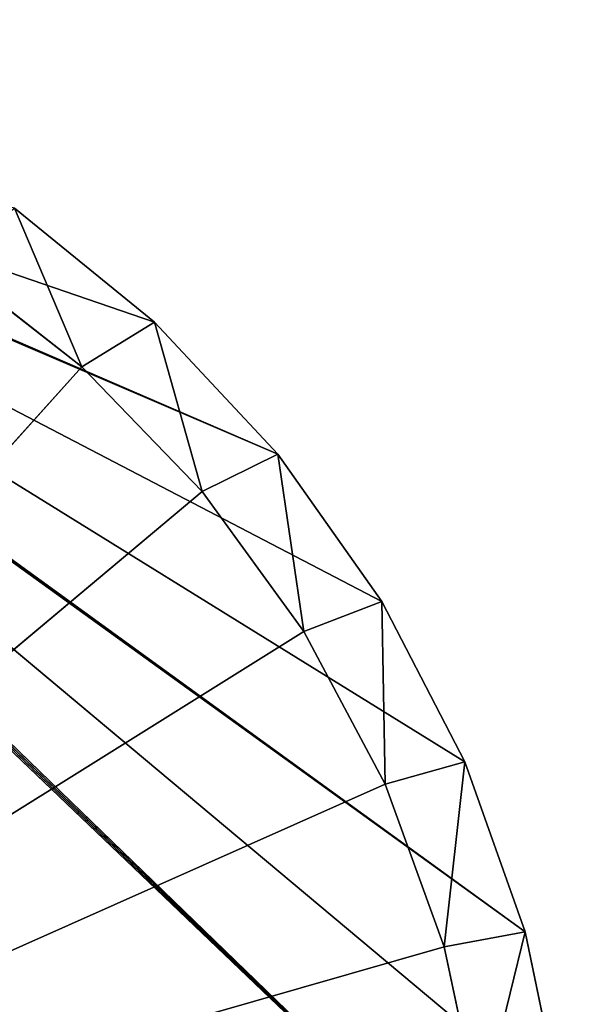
# Model space of a CAD drawing. Header units: centimetres. Extents: x 0 to 14.5, y 0 to 14.5.
# Tile 75 of 75: x 11.5 to 14.5, y 8.8 to 14.2. Entities that reach past the tile are written whole.
import ezdxf

# ---------------------------------------------------------------- set-up
doc = ezdxf.new("R2010")
doc.units = ezdxf.units.CM
doc.header["$LTSCALE"] = 2.54
doc.layers.get('0').update_dxf_attribs({"true_color": 0xff5454})

# ---------------------------------------------------------------- blocks, each defined once
blk = doc.blocks.new('Stojak na r_czniki papierowe ARPE.STL')
at = {"color": 0}
for p, q in [((7.3675, 14.2072, 0.35), (12.1985, 12.5486, 0.35)), ((7.3675, 14.2072, 0.35), (12.1985, 12.5486, 0.35)), ((7.3675, 14.2072, 0.35), (12.8739, 11.8254, 0.35)), ((7.3675, 14.2072, 0.35), (12.8739, 11.8254, 0.35)), ((7.3303, 14.1542, 0.35), (14.5, 7.25, 0.35)), ((7.3303, 14.1542, 0.35), (14.5, 7.25, 0.35)), ((7.3458, 14.1697, 0.35), (14.2311, 9.206, 0.35)), ((14.5, 7.25, 0.35), (7.3458, 14.1697, 0.35)), ((14.5, 7.25, 0.35), (7.3458, 14.1697, 0.35)), ((14.4325, 8.2372, 0.35), (7.3458, 14.1697, 0.35)), ((14.4325, 8.2372, 0.35), (7.3458, 14.1697, 0.35)), ((7.3458, 14.1697, 0.35), (14.2311, 9.206, 0.35)), ((7.3583, 14.1875, 0.35), (12.8739, 11.8254, 0.35)), ((7.3583, 14.1875, 0.35), (12.8739, 11.8254, 0.35)), ((7.3583, 14.1875, 0.35), (13.4445, 11.017, 0.35)), ((14.2311, 9.206, 0.35), (7.3583, 14.1875, 0.35)), ((14.2311, 9.206, 0.35), (7.3583, 14.1875, 0.35)), ((13.8998, 10.1384, 0.35), (7.3583, 14.1875, 0.35)), ((13.8998, 10.1384, 0.35), (7.3583, 14.1875, 0.35)), ((7.3583, 14.1875, 0.35), (13.4445, 11.017, 0.35)), ((7.2928, 14.1325, 0.35), (14.5, 7.25, 0.35)), ((7.2928, 14.1325, 0.35), (14.5, 7.25, 0.35)), ((7.3125, 14.1417, 0.35), (14.5, 7.25, 0.35)), ((7.3125, 14.1417, 0.35), (14.5, 7.25, 0.35)), ((11.4309, 13.173, 0.35), (12.1985, 12.5486, 0.35)), ((12.1985, 12.5486, 0.35), (11.4309, 13.173, 0.1)), ((12.1985, 12.5486, 0.35), (11.4309, 13.173, 0.1)), ((12.1985, 12.5486, 0.1), (11.4309, 13.173, 0.1)), ((11.4309, 13.173, 0.35), (12.1985, 12.5486, 0.35)), ((11.8001, 12.3034, 0.1), (11.4309, 13.173, 0.1)), ((12.1985, 12.5486, 0.1), (11.4309, 13.173, 0.1)), ((11.8001, 12.3034, 0.1), (11.4309, 13.173, 0.1)), ((11.8001, 12.3034, 0.1), (11.0525, 12.8875, 0.1)), ((11.0525, 12.8875), (11.8001, 12.3034)), ((11.0525, 12.8875), (11.8001, 12.3034)), ((11.0525, 12.8875), (11.8001, 12.3034, 0.1)), ((11.0525, 12.8875), (11.8001, 12.3034, 0.1)), ((11.8001, 12.3034, 0.1), (11.0525, 12.8875, 0.1)), ((11.8001, 12.3034, 0.1), (12.1985, 12.5486, 0.1)), ((11.8001, 12.3034, 0.1), (12.1985, 12.5486, 0.1)), ((12.1985, 12.5486, 0.35), (12.1985, 12.5486, 0.1)), ((12.1985, 12.5486, 0.35), (12.1985, 12.5486, 0.1)), ((12.1985, 12.5486, 0.35), (12.8739, 11.8254, 0.35)), ((12.8739, 11.8254, 0.35), (12.1985, 12.5486, 0.1)), ((12.8739, 11.8254, 0.35), (12.1985, 12.5486, 0.1)), ((12.8739, 11.8254, 0.1), (12.1985, 12.5486, 0.1)), ((12.1985, 12.5486, 0.35), (12.8739, 11.8254, 0.35)), ((12.4591, 11.621, 0.1), (12.1985, 12.5486, 0.1)), ((12.8739, 11.8254, 0.1), (12.1985, 12.5486, 0.1)), ((12.4591, 11.621, 0.1), (12.1985, 12.5486, 0.1)), ((11.8001, 12.3034), (7.25, 7.25)), ((11.8001, 12.3034), (7.25, 7.25)), ((12.4591, 11.621, 0.1), (11.8001, 12.3034, 0.1)), ((11.8001, 12.3034), (12.4591, 11.621)), ((11.8001, 12.3034), (12.4591, 11.621)), ((11.8001, 12.3034), (12.4591, 11.621, 0.1)), ((11.8001, 12.3034), (12.4591, 11.621, 0.1)), ((11.8001, 12.3034), (11.8001, 12.3034, 0.1)), ((12.4591, 11.621, 0.1), (11.8001, 12.3034, 0.1)), ((11.8001, 12.3034), (11.8001, 12.3034, 0.1)), ((12.4591, 11.621, 0.1), (12.8739, 11.8254, 0.1)), ((12.4591, 11.621, 0.1), (12.8739, 11.8254, 0.1)), ((12.8739, 11.8254, 0.35), (12.8739, 11.8254, 0.1)), ((12.8739, 11.8254, 0.35), (12.8739, 11.8254, 0.1)), ((12.8739, 11.8254, 0.35), (13.4445, 11.017, 0.35)), ((13.4445, 11.017, 0.35), (12.8739, 11.8254, 0.1)), ((13.4445, 11.017, 0.35), (12.8739, 11.8254, 0.1)), ((13.4445, 11.017, 0.1), (12.8739, 11.8254, 0.1)), ((12.8739, 11.8254, 0.35), (13.4445, 11.017, 0.35)), ((13.0167, 10.8535, 0.1), (12.8739, 11.8254, 0.1)), ((13.4445, 11.017, 0.1), (12.8739, 11.8254, 0.1)), ((13.0167, 10.8535, 0.1), (12.8739, 11.8254, 0.1)), ((12.4591, 11.621), (7.25, 7.25)), ((12.4591, 11.621), (7.25, 7.25)), ((13.0167, 10.8535, 0.1), (12.4591, 11.621, 0.1)), ((12.4591, 11.621), (13.0167, 10.8535)), ((12.4591, 11.621), (13.0167, 10.8535)), ((12.4591, 11.621), (13.0167, 10.8535, 0.1)), ((12.4591, 11.621), (13.0167, 10.8535, 0.1)), ((12.4591, 11.621), (12.4591, 11.621, 0.1)), ((13.0167, 10.8535, 0.1), (12.4591, 11.621, 0.1)), ((12.4591, 11.621), (12.4591, 11.621, 0.1)), ((13.0167, 10.8535, 0.1), (13.4445, 11.017, 0.1)), ((13.0167, 10.8535, 0.1), (13.4445, 11.017, 0.1)), ((13.4445, 11.017, 0.35), (13.4445, 11.017, 0.1)), ((13.4445, 11.017, 0.35), (13.4445, 11.017, 0.1)), ((13.4445, 11.017, 0.35), (13.8998, 10.1384, 0.35)), ((13.8998, 10.1384, 0.35), (13.4445, 11.017, 0.1)), ((13.8998, 10.1384, 0.35), (13.4445, 11.017, 0.1)), ((13.8998, 10.1384, 0.1), (13.4445, 11.017, 0.1)), ((13.4445, 11.017, 0.35), (13.8998, 10.1384, 0.35)), ((13.4621, 10.0158, 0.1), (13.4445, 11.017, 0.1)), ((13.8998, 10.1384, 0.1), (13.4445, 11.017, 0.1)), ((13.4621, 10.0158, 0.1), (13.4445, 11.017, 0.1)), ((7.25, 7.25), (13.0167, 10.8535)), ((7.25, 7.25), (13.0167, 10.8535)), ((13.4621, 10.0158, 0.1), (13.0167, 10.8535, 0.1)), ((13.0167, 10.8535), (13.4621, 10.0158)), ((13.0167, 10.8535), (13.4621, 10.0158)), ((13.0167, 10.8535), (13.4621, 10.0158, 0.1)), ((13.0167, 10.8535), (13.4621, 10.0158, 0.1)), ((13.0167, 10.8535), (13.0167, 10.8535, 0.1)), ((13.4621, 10.0158, 0.1), (13.0167, 10.8535, 0.1)), ((13.0167, 10.8535), (13.0167, 10.8535, 0.1)), ((13.4621, 10.0158, 0.1), (13.8998, 10.1384, 0.1)), ((13.4621, 10.0158, 0.1), (13.8998, 10.1384, 0.1)), ((13.7866, 9.1243, 0.1), (13.8998, 10.1384, 0.1)), ((13.7866, 9.1243, 0.1), (13.8998, 10.1384, 0.1)), ((13.8998, 10.1384, 0.35), (13.8998, 10.1384, 0.1)), ((13.8998, 10.1384, 0.35), (13.8998, 10.1384, 0.1)), ((13.8998, 10.1384, 0.35), (14.2311, 9.206, 0.35)), ((14.2311, 9.206, 0.35), (13.8998, 10.1384, 0.1)), ((14.2311, 9.206, 0.35), (13.8998, 10.1384, 0.1)), ((14.2311, 9.206, 0.1), (13.8998, 10.1384, 0.1)), ((13.8998, 10.1384, 0.35), (14.2311, 9.206, 0.35)), ((14.2311, 9.206, 0.1), (13.8998, 10.1384, 0.1)), ((13.4621, 10.0158), (7.25, 7.25)), ((13.4621, 10.0158), (7.25, 7.25)), ((13.7866, 9.1243, 0.1), (13.4621, 10.0158, 0.1)), ((13.4621, 10.0158), (13.7866, 9.1243)), ((13.4621, 10.0158), (13.7866, 9.1243)), ((13.4621, 10.0158), (13.7866, 9.1243, 0.1)), ((13.4621, 10.0158), (13.7866, 9.1243, 0.1)), ((13.4621, 10.0158), (13.4621, 10.0158, 0.1)), ((13.7866, 9.1243, 0.1), (13.4621, 10.0158, 0.1)), ((13.4621, 10.0158), (13.4621, 10.0158, 0.1)), ((13.7866, 9.1243, 0.1), (14.2311, 9.206, 0.1)), ((13.7866, 9.1243, 0.1), (14.2311, 9.206, 0.1)), ((13.9838, 8.1964, 0.1), (14.2311, 9.206, 0.1)), ((13.9838, 8.1964, 0.1), (14.2311, 9.206, 0.1)), ((14.2311, 9.206, 0.35), (14.2311, 9.206, 0.1)), ((14.2311, 9.206, 0.35), (14.2311, 9.206, 0.1)), ((14.2311, 9.206, 0.35), (14.4325, 8.2372, 0.35)), ((14.4325, 8.2372, 0.35), (14.2311, 9.206, 0.1)), ((14.4325, 8.2372, 0.35), (14.2311, 9.206, 0.1)), ((14.4325, 8.2372, 0.1), (14.2311, 9.206, 0.1)), ((14.2311, 9.206, 0.35), (14.4325, 8.2372, 0.35)), ((14.4325, 8.2372, 0.1), (14.2311, 9.206, 0.1)), ((13.7866, 9.1243), (7.25, 7.25)), ((13.7866, 9.1243), (7.25, 7.25)), ((13.9838, 8.1964, 0.1), (13.7866, 9.1243, 0.1)), ((13.7866, 9.1243), (13.9838, 8.1964)), ((13.7866, 9.1243), (13.9838, 8.1964)), ((13.7866, 9.1243), (13.9838, 8.1964, 0.1)), ((13.7866, 9.1243), (13.9838, 8.1964, 0.1)), ((13.7866, 9.1243), (13.7866, 9.1243, 0.1)), ((13.9838, 8.1964, 0.1), (13.7866, 9.1243, 0.1)), ((13.7866, 9.1243), (13.7866, 9.1243, 0.1))]:
    blk.add_line(p, q, dxfattribs=at)
mesh = blk.add_polyface(dxfattribs=at)
corners = [(12.8739, 11.8254, 0.35), (7.3675, 14.2072, 0.35), (7.3583, 14.1875, 0.35)]
mesh.append_faces([[corners[k] for k in face] for face in [(0, 1, 2)]], dxfattribs={"color": 0})
mesh = blk.add_polyface(dxfattribs=at)
corners = [(12.1985, 12.5486, 0.35), (11.4309, 13.173, 0.35), (7.3675, 14.2072, 0.35)]
mesh.append_faces([[corners[k] for k in face] for face in [(0, 1, 2)]], dxfattribs={"color": 0})
mesh = blk.add_polyface(dxfattribs=at)
corners = [(12.8739, 11.8254, 0.35), (12.1985, 12.5486, 0.35), (7.3675, 14.2072, 0.35)]
mesh.append_faces([[corners[k] for k in face] for face in [(0, 1, 2)]], dxfattribs={"color": 0})
mesh = blk.add_polyface(dxfattribs=at)
corners = [(14.5, 7.25, 0.35), (7.3303, 14.1542, 0.35), (7.3125, 14.1417, 0.35)]
mesh.append_faces([[corners[k] for k in face] for face in [(0, 1, 2)]], dxfattribs={"color": 0})
mesh = blk.add_polyface(dxfattribs=at)
corners = [(14.5, 7.25, 0.35), (7.3458, 14.1697, 0.35), (7.3303, 14.1542, 0.35)]
mesh.append_faces([[corners[k] for k in face] for face in [(0, 1, 2)]], dxfattribs={"color": 0})
mesh = blk.add_polyface(dxfattribs=at)
corners = [(14.2311, 9.206, 0.35), (7.3583, 14.1875, 0.35), (7.3458, 14.1697, 0.35)]
mesh.append_faces([[corners[k] for k in face] for face in [(0, 1, 2)]], dxfattribs={"color": 0})
mesh = blk.add_polyface(dxfattribs=at)
corners = [(14.5, 7.25, 0.35), (14.4325, 8.2372, 0.35), (7.3458, 14.1697, 0.35)]
mesh.append_faces([[corners[k] for k in face] for face in [(0, 1, 2)]], dxfattribs={"color": 0})
mesh = blk.add_polyface(dxfattribs=at)
corners = [(14.4325, 8.2372, 0.35), (14.2311, 9.206, 0.35), (7.3458, 14.1697, 0.35)]
mesh.append_faces([[corners[k] for k in face] for face in [(0, 1, 2)]], dxfattribs={"color": 0})
mesh = blk.add_polyface(dxfattribs=at)
corners = [(13.4445, 11.017, 0.35), (12.8739, 11.8254, 0.35), (7.3583, 14.1875, 0.35)]
mesh.append_faces([[corners[k] for k in face] for face in [(0, 1, 2)]], dxfattribs={"color": 0})
mesh = blk.add_polyface(dxfattribs=at)
corners = [(14.2311, 9.206, 0.35), (13.8998, 10.1384, 0.35), (7.3583, 14.1875, 0.35)]
mesh.append_faces([[corners[k] for k in face] for face in [(0, 1, 2)]], dxfattribs={"color": 0})
mesh = blk.add_polyface(dxfattribs=at)
corners = [(13.8998, 10.1384, 0.35), (13.4445, 11.017, 0.35), (7.3583, 14.1875, 0.35)]
mesh.append_faces([[corners[k] for k in face] for face in [(0, 1, 2)]], dxfattribs={"color": 0})
mesh = blk.add_polyface(dxfattribs=at)
corners = [(14.5, 7.25, 0.35), (7.3125, 14.1417, 0.35), (7.2928, 14.1325, 0.35)]
mesh.append_faces([[corners[k] for k in face] for face in [(0, 1, 2)]], dxfattribs={"color": 0})
mesh = blk.add_polyface(dxfattribs=at)
corners = [(14.5, 7.25, 0.35), (7.2928, 14.1325, 0.35), (8.2545, 7.4271, 0.35)]
mesh.append_faces([[corners[k] for k in face] for face in [(0, 1, 2)]], dxfattribs={"color": 0})
mesh = blk.add_polyface(dxfattribs=at)
corners = [(11.8001, 12.3034, 0.1), (11.0525, 12.8875, 0.1), (11.4309, 13.173, 0.1)]
mesh.append_faces([[corners[k] for k in face] for face in [(0, 1, 2)]], dxfattribs={"color": 0})
mesh = blk.add_polyface(dxfattribs=at)
corners = [(12.1985, 12.5486, 0.35), (11.4309, 13.173, 0.1), (11.4309, 13.173, 0.35)]
mesh.append_faces([[corners[k] for k in face] for face in [(0, 1, 2)]], dxfattribs={"color": 0})
mesh = blk.add_polyface(dxfattribs=at)
corners = [(12.1985, 12.5486, 0.35), (12.1985, 12.5486, 0.1), (11.4309, 13.173, 0.1)]
mesh.append_faces([[corners[k] for k in face] for face in [(0, 1, 2)]], dxfattribs={"color": 0})
mesh = blk.add_polyface(dxfattribs=at)
corners = [(12.1985, 12.5486, 0.1), (11.8001, 12.3034, 0.1), (11.4309, 13.173, 0.1)]
mesh.append_faces([[corners[k] for k in face] for face in [(0, 1, 2)]], dxfattribs={"color": 0})
mesh = blk.add_polyface(dxfattribs=at)
corners = [(11.8001, 12.3034), (7.25, 7.25), (11.0525, 12.8875)]
mesh.append_faces([[corners[k] for k in face] for face in [(0, 1, 2)]], dxfattribs={"color": 0})
mesh = blk.add_polyface(dxfattribs=at)
corners = [(11.8001, 12.3034, 0.1), (11.8001, 12.3034), (11.0525, 12.8875)]
mesh.append_faces([[corners[k] for k in face] for face in [(0, 1, 2)]], dxfattribs={"color": 0})
mesh = blk.add_polyface(dxfattribs=at)
corners = [(11.8001, 12.3034, 0.1), (11.0525, 12.8875), (11.0525, 12.8875, 0.1)]
mesh.append_faces([[corners[k] for k in face] for face in [(0, 1, 2)]], dxfattribs={"color": 0})
mesh = blk.add_polyface(dxfattribs=at)
corners = [(12.4591, 11.621, 0.1), (11.8001, 12.3034, 0.1), (12.1985, 12.5486, 0.1)]
mesh.append_faces([[corners[k] for k in face] for face in [(0, 1, 2)]], dxfattribs={"color": 0})
mesh = blk.add_polyface(dxfattribs=at)
corners = [(12.1985, 12.5486, 0.35), (12.8739, 11.8254, 0.35), (12.1985, 12.5486, 0.1)]
mesh.append_faces([[corners[k] for k in face] for face in [(0, 1, 2)]], dxfattribs={"color": 0})
mesh = blk.add_polyface(dxfattribs=at)
corners = [(12.1985, 12.5486, 0.1), (12.8739, 11.8254, 0.35), (12.8739, 11.8254, 0.1)]
mesh.append_faces([[corners[k] for k in face] for face in [(0, 1, 2)]], dxfattribs={"color": 0})
mesh = blk.add_polyface(dxfattribs=at)
corners = [(12.8739, 11.8254, 0.1), (12.4591, 11.621, 0.1), (12.1985, 12.5486, 0.1)]
mesh.append_faces([[corners[k] for k in face] for face in [(0, 1, 2)]], dxfattribs={"color": 0})
mesh = blk.add_polyface(dxfattribs=at)
corners = [(12.4591, 11.621), (7.25, 7.25), (11.8001, 12.3034)]
mesh.append_faces([[corners[k] for k in face] for face in [(0, 1, 2)]], dxfattribs={"color": 0})
mesh = blk.add_polyface(dxfattribs=at)
corners = [(11.8001, 12.3034), (12.4591, 11.621, 0.1), (12.4591, 11.621)]
mesh.append_faces([[corners[k] for k in face] for face in [(0, 1, 2)]], dxfattribs={"color": 0})
mesh = blk.add_polyface(dxfattribs=at)
corners = [(11.8001, 12.3034, 0.1), (12.4591, 11.621, 0.1), (11.8001, 12.3034)]
mesh.append_faces([[corners[k] for k in face] for face in [(0, 1, 2)]], dxfattribs={"color": 0})
mesh = blk.add_polyface(dxfattribs=at)
corners = [(13.0167, 10.8535, 0.1), (12.4591, 11.621, 0.1), (12.8739, 11.8254, 0.1)]
mesh.append_faces([[corners[k] for k in face] for face in [(0, 1, 2)]], dxfattribs={"color": 0})
mesh = blk.add_polyface(dxfattribs=at)
corners = [(12.8739, 11.8254, 0.35), (13.4445, 11.017, 0.35), (12.8739, 11.8254, 0.1)]
mesh.append_faces([[corners[k] for k in face] for face in [(0, 1, 2)]], dxfattribs={"color": 0})
mesh = blk.add_polyface(dxfattribs=at)
corners = [(12.8739, 11.8254, 0.1), (13.4445, 11.017, 0.35), (13.4445, 11.017, 0.1)]
mesh.append_faces([[corners[k] for k in face] for face in [(0, 1, 2)]], dxfattribs={"color": 0})
mesh = blk.add_polyface(dxfattribs=at)
corners = [(13.4445, 11.017, 0.1), (13.0167, 10.8535, 0.1), (12.8739, 11.8254, 0.1)]
mesh.append_faces([[corners[k] for k in face] for face in [(0, 1, 2)]], dxfattribs={"color": 0})
mesh = blk.add_polyface(dxfattribs=at)
corners = [(13.0167, 10.8535), (7.25, 7.25), (12.4591, 11.621)]
mesh.append_faces([[corners[k] for k in face] for face in [(0, 1, 2)]], dxfattribs={"color": 0})
mesh = blk.add_polyface(dxfattribs=at)
corners = [(12.4591, 11.621), (13.0167, 10.8535, 0.1), (13.0167, 10.8535)]
mesh.append_faces([[corners[k] for k in face] for face in [(0, 1, 2)]], dxfattribs={"color": 0})
mesh = blk.add_polyface(dxfattribs=at)
corners = [(12.4591, 11.621, 0.1), (13.0167, 10.8535, 0.1), (12.4591, 11.621)]
mesh.append_faces([[corners[k] for k in face] for face in [(0, 1, 2)]], dxfattribs={"color": 0})
mesh = blk.add_polyface(dxfattribs=at)
corners = [(13.4621, 10.0158, 0.1), (13.0167, 10.8535, 0.1), (13.4445, 11.017, 0.1)]
mesh.append_faces([[corners[k] for k in face] for face in [(0, 1, 2)]], dxfattribs={"color": 0})
mesh = blk.add_polyface(dxfattribs=at)
corners = [(13.4445, 11.017, 0.35), (13.8998, 10.1384, 0.35), (13.4445, 11.017, 0.1)]
mesh.append_faces([[corners[k] for k in face] for face in [(0, 1, 2)]], dxfattribs={"color": 0})
mesh = blk.add_polyface(dxfattribs=at)
corners = [(13.4445, 11.017, 0.1), (13.8998, 10.1384, 0.35), (13.8998, 10.1384, 0.1)]
mesh.append_faces([[corners[k] for k in face] for face in [(0, 1, 2)]], dxfattribs={"color": 0})
mesh = blk.add_polyface(dxfattribs=at)
corners = [(13.8998, 10.1384, 0.1), (13.4621, 10.0158, 0.1), (13.4445, 11.017, 0.1)]
mesh.append_faces([[corners[k] for k in face] for face in [(0, 1, 2)]], dxfattribs={"color": 0})
mesh = blk.add_polyface(dxfattribs=at)
corners = [(13.4621, 10.0158), (7.25, 7.25), (13.0167, 10.8535)]
mesh.append_faces([[corners[k] for k in face] for face in [(0, 1, 2)]], dxfattribs={"color": 0})
mesh = blk.add_polyface(dxfattribs=at)
corners = [(13.0167, 10.8535), (13.4621, 10.0158, 0.1), (13.4621, 10.0158)]
mesh.append_faces([[corners[k] for k in face] for face in [(0, 1, 2)]], dxfattribs={"color": 0})
mesh = blk.add_polyface(dxfattribs=at)
corners = [(13.0167, 10.8535, 0.1), (13.4621, 10.0158, 0.1), (13.0167, 10.8535)]
mesh.append_faces([[corners[k] for k in face] for face in [(0, 1, 2)]], dxfattribs={"color": 0})
mesh = blk.add_polyface(dxfattribs=at)
corners = [(13.8998, 10.1384, 0.1), (13.7866, 9.1243, 0.1), (13.4621, 10.0158, 0.1)]
mesh.append_faces([[corners[k] for k in face] for face in [(0, 1, 2)]], dxfattribs={"color": 0})
mesh = blk.add_polyface(dxfattribs=at)
corners = [(14.2311, 9.206, 0.1), (13.7866, 9.1243, 0.1), (13.8998, 10.1384, 0.1)]
mesh.append_faces([[corners[k] for k in face] for face in [(0, 1, 2)]], dxfattribs={"color": 0})
mesh = blk.add_polyface(dxfattribs=at)
corners = [(13.8998, 10.1384, 0.35), (14.2311, 9.206, 0.35), (13.8998, 10.1384, 0.1)]
mesh.append_faces([[corners[k] for k in face] for face in [(0, 1, 2)]], dxfattribs={"color": 0})
mesh = blk.add_polyface(dxfattribs=at)
corners = [(13.8998, 10.1384, 0.1), (14.2311, 9.206, 0.35), (14.2311, 9.206, 0.1)]
mesh.append_faces([[corners[k] for k in face] for face in [(0, 1, 2)]], dxfattribs={"color": 0})
mesh = blk.add_polyface(dxfattribs=at)
corners = [(13.7866, 9.1243), (7.25, 7.25), (13.4621, 10.0158)]
mesh.append_faces([[corners[k] for k in face] for face in [(0, 1, 2)]], dxfattribs={"color": 0})
mesh = blk.add_polyface(dxfattribs=at)
corners = [(13.4621, 10.0158), (13.7866, 9.1243, 0.1), (13.7866, 9.1243)]
mesh.append_faces([[corners[k] for k in face] for face in [(0, 1, 2)]], dxfattribs={"color": 0})
mesh = blk.add_polyface(dxfattribs=at)
corners = [(13.4621, 10.0158, 0.1), (13.7866, 9.1243, 0.1), (13.4621, 10.0158)]
mesh.append_faces([[corners[k] for k in face] for face in [(0, 1, 2)]], dxfattribs={"color": 0})
mesh = blk.add_polyface(dxfattribs=at)
corners = [(14.2311, 9.206, 0.1), (13.9838, 8.1964, 0.1), (13.7866, 9.1243, 0.1)]
mesh.append_faces([[corners[k] for k in face] for face in [(0, 1, 2)]], dxfattribs={"color": 0})
mesh = blk.add_polyface(dxfattribs=at)
corners = [(14.4325, 8.2372, 0.1), (13.9838, 8.1964, 0.1), (14.2311, 9.206, 0.1)]
mesh.append_faces([[corners[k] for k in face] for face in [(0, 1, 2)]], dxfattribs={"color": 0})
mesh = blk.add_polyface(dxfattribs=at)
corners = [(14.2311, 9.206, 0.35), (14.4325, 8.2372, 0.35), (14.2311, 9.206, 0.1)]
mesh.append_faces([[corners[k] for k in face] for face in [(0, 1, 2)]], dxfattribs={"color": 0})
mesh = blk.add_polyface(dxfattribs=at)
corners = [(14.2311, 9.206, 0.1), (14.4325, 8.2372, 0.35), (14.4325, 8.2372, 0.1)]
mesh.append_faces([[corners[k] for k in face] for face in [(0, 1, 2)]], dxfattribs={"color": 0})
mesh = blk.add_polyface(dxfattribs=at)
corners = [(13.9838, 8.1964), (7.25, 7.25), (13.7866, 9.1243)]
mesh.append_faces([[corners[k] for k in face] for face in [(0, 1, 2)]], dxfattribs={"color": 0})
mesh = blk.add_polyface(dxfattribs=at)
corners = [(13.7866, 9.1243), (13.9838, 8.1964, 0.1), (13.9838, 8.1964)]
mesh.append_faces([[corners[k] for k in face] for face in [(0, 1, 2)]], dxfattribs={"color": 0})
mesh = blk.add_polyface(dxfattribs=at)
corners = [(13.7866, 9.1243, 0.1), (13.9838, 8.1964, 0.1), (13.7866, 9.1243)]
mesh.append_faces([[corners[k] for k in face] for face in [(0, 1, 2)]], dxfattribs={"color": 0})

msp = doc.modelspace()

# ---------------------------------------------------------------- block references
at = {"color": 0}
msp.add_blockref('Stojak na r_czniki papierowe ARPE.STL', (0, 0), dxfattribs=at)

doc.saveas('drawing.dxf')
